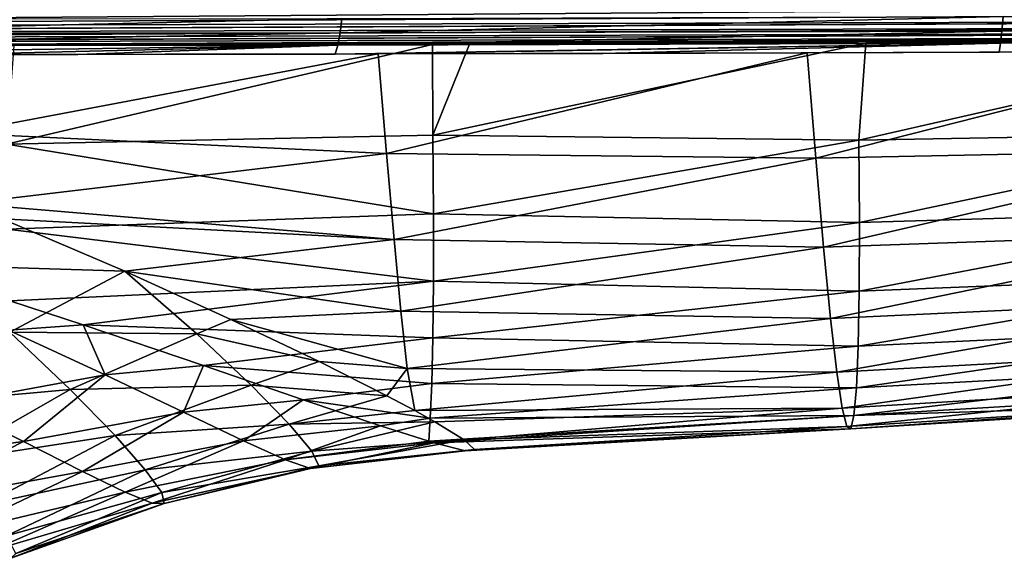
# Model space of a CAD drawing. Header units: metres. Extents: x -92 to 264, y -100 to 50.
# Tile 73 of 256: x 32.68 to 41.84, y -27.65 to -22.64. Entities that reach past the tile are written whole.
import ezdxf

# ---------------------------------------------------------------- set-up
doc = ezdxf.new("R2010")
doc.units = ezdxf.units.M
doc.layers.add('solid_21062050_01', color=7, linetype='CONTINUOUS')

msp = doc.modelspace()

# ---------------------------------------------------------------- linework, layer by layer
at = {"layer": 'solid_21062050_01'}
for points in [[(17.737408, -22.727911, 19.955261), (48.407043, -22.578104, 19.61659), (48.40741, -22.503622, 19.680502)], [(17.73851, -22.589405, 20.075249), (17.737408, -22.727911, 19.955261), (48.40741, -22.503622, 19.680502)], [(17.737408, -22.727911, 19.955261), (48.406544, -22.645182, 19.544949), (48.407043, -22.578104, 19.61659)], [(41.830101, -22.610165, -20.822086), (35.662788, -22.762224, -21.505985), (35.679401, -22.627012, -21.61272)], [(41.830101, -22.610165, -20.822086), (41.820091, -22.746561, -20.710552), (35.662788, -22.762224, -21.505985)], [(47.991428, -22.581106, -20.408192), (41.820091, -22.746561, -20.710552), (41.830101, -22.610165, -20.822086)], [(47.991428, -22.581106, -20.408192), (47.988438, -22.719276, -20.289591), (41.820091, -22.746561, -20.710552)], [(17.737408, -22.727911, 19.955261), (19.490967, -22.779282, 19.868507), (48.406544, -22.645182, 19.544949)], [(19.490967, -22.779282, 19.868507), (19.605434, -22.782494, 19.862547), (48.406544, -22.645182, 19.544949)], [(19.605434, -22.782494, 19.862547), (48.405914, -22.704062, 19.466429), (48.406544, -22.645182, 19.544949)], [(19.605434, -22.782494, 19.862547), (21.231443, -22.825905, 19.77379), (48.405914, -22.704062, 19.466429)], [(21.231443, -22.825905, 19.77379), (21.375275, -22.829527, 19.76556), (48.405914, -22.704062, 19.466429)], [(21.375275, -22.829527, 19.76556), (48.405163, -22.75404, 19.381968), (48.405914, -22.704062, 19.466429)], [(35.679401, -22.627012, -21.61272), (29.565527, -22.766916, -22.672709), (29.588699, -22.63216, -22.776735)], [(35.679401, -22.627012, -21.61272), (35.662788, -22.762224, -21.505985), (29.565527, -22.766916, -22.672709)], [(21.375275, -22.829527, 19.76556), (22.948711, -22.866549, 19.671064), (48.405163, -22.75404, 19.381968)], [(22.948711, -22.866549, 19.671064), (23.050852, -22.868773, 19.664635), (48.405163, -22.75404, 19.381968)], [(23.050852, -22.868773, 19.664635), (48.404301, -22.794525, 19.292566), (48.405163, -22.75404, 19.381968)], [(23.050852, -22.868773, 19.664635), (24.636065, -22.899893, 19.559998), (48.404301, -22.794525, 19.292566)], [(48.404301, -22.794525, 19.292566), (24.636065, -22.899893, 19.559998), (28.658607, -22.890488, 19.501713)], [(48.404301, -22.794525, 19.292566), (28.658607, -22.890488, 19.501713), (32.627884, -22.880152, 19.443232)], [(35.662788, -22.762224, -21.505985), (29.537205, -22.878963, -22.545584), (29.565527, -22.766916, -22.672709)], [(35.662788, -22.762224, -21.505985), (35.642361, -22.874262, -21.375671), (29.537205, -22.878963, -22.545584)], [(48.404301, -22.794525, 19.292566), (32.627884, -22.880152, 19.443232), (36.523403, -22.868834, 19.384832)], [(41.820091, -22.746561, -20.710552), (35.642361, -22.874262, -21.375671), (35.662788, -22.762224, -21.505985)], [(41.820091, -22.746561, -20.710552), (41.807602, -22.858482, -20.57468), (35.642361, -22.874262, -21.375671)], [(48.404301, -22.794525, 19.292566), (36.523403, -22.868834, 19.384832), (36.866535, -22.867775, 19.379637)], [(48.404301, -22.794525, 19.292566), (36.866535, -22.867775, 19.379637), (40.552021, -22.855728, 19.323233)], [(48.404301, -22.794525, 19.292566), (40.552021, -22.855728, 19.323233), (44.520184, -22.841188, 19.261209)], [(47.988438, -22.719276, -20.289591), (41.807602, -22.858482, -20.57468), (41.820091, -22.746561, -20.710552)], [(47.988438, -22.719276, -20.289591), (47.984341, -22.830738, -20.145626), (41.807602, -22.858482, -20.57468)], [(35.642361, -22.874262, -21.375671), (32.048706, -22.962542, -21.866484), (29.503735, -22.963322, -22.401289)], [(35.642361, -22.874262, -21.375671), (29.503735, -22.963322, -22.401289), (29.537205, -22.878963, -22.545584)], [(35.642361, -22.874262, -21.375671), (33.223835, -22.961533, -21.641912), (32.048706, -22.962542, -21.866484)], [(32.560402, -23.796335, 16.538166), (36.524979, -23.712158, 16.592402), (36.523403, -22.868834, 19.384832)], [(32.627884, -22.880152, 19.443232), (32.560402, -23.796335, 16.538166), (36.523403, -22.868834, 19.384832)], [(35.642361, -22.874262, -21.375671), (35.617386, -22.95816, -21.227617), (33.223835, -22.961533, -21.641912)], [(41.807602, -22.858482, -20.57468), (36.015995, -22.957426, -21.16419), (35.617386, -22.95816, -21.227617)], [(41.807602, -22.858482, -20.57468), (35.617386, -22.95816, -21.227617), (35.642361, -22.874262, -21.375671)], [(41.807602, -22.858482, -20.57468), (38.105183, -22.952766, -20.857475), (36.015995, -22.957426, -21.16419)], [(36.866535, -22.867775, 19.379637), (36.523403, -22.868834, 19.384832), (36.524979, -23.712158, 16.592402)], [(40.552021, -22.855728, 19.323233), (36.866535, -22.867775, 19.379637), (36.524979, -23.712158, 16.592402)], [(40.489521, -23.75909, 16.148323), (40.552021, -22.855728, 19.323233), (36.524979, -23.712158, 16.592402)], [(41.807602, -22.858482, -20.57468), (41.792549, -22.941111, -20.42045), (38.105183, -22.952766, -20.857475)], [(44.520184, -22.841188, 19.261209), (40.552021, -22.855728, 19.323233), (40.489521, -23.75909, 16.148323)], [(44.520184, -22.841188, 19.261209), (40.489521, -23.75909, 16.148323), (44.451805, -23.689062, 16.097694)], [(47.984341, -22.830738, -20.145626), (43.029278, -22.936172, -20.303429), (41.792549, -22.941111, -20.42045)], [(47.984341, -22.830738, -20.145626), (41.792549, -22.941111, -20.42045), (41.807602, -22.858482, -20.57468)], [(36.015995, -22.957426, -21.16419), (32.108948, -23.69462, -20.100655), (32.048706, -22.962542, -21.866484)], [(35.617386, -22.95816, -21.227617), (36.015995, -22.957426, -21.16419), (32.048706, -22.962542, -21.866484)], [(33.223835, -22.961533, -21.641912), (35.617386, -22.95816, -21.227617), (32.048706, -22.962542, -21.866484)], [(36.015995, -22.957426, -21.16419), (36.09436, -23.884695, -18.852674), (32.108948, -23.69462, -20.100655)], [(40.007225, -22.947315, -20.615505), (36.09436, -23.884695, -18.852674), (36.015995, -22.957426, -21.16419)], [(38.105183, -22.952766, -20.857475), (40.007225, -22.947315, -20.615505), (36.015995, -22.957426, -21.16419)], [(40.007225, -22.947315, -20.615505), (40.088005, -23.928337, -18.066467), (36.09436, -23.884695, -18.852674)], [(41.792549, -22.941111, -20.42045), (40.007225, -22.947315, -20.615505), (38.105183, -22.952766, -20.857475)], [(44.015427, -22.93185, -20.220688), (40.088005, -23.928337, -18.066467), (40.007225, -22.947315, -20.615505)], [(41.792549, -22.941111, -20.42045), (44.015427, -22.93185, -20.220688), (40.007225, -22.947315, -20.615505)], [(44.085445, -23.845449, -17.721395), (40.088005, -23.928337, -18.066467), (44.015427, -22.93185, -20.220688)], [(41.792549, -22.941111, -20.42045), (43.029278, -22.936172, -20.303429), (44.015427, -22.93185, -20.220688)], [(36.09436, -23.884695, -18.852674), (32.176041, -24.348997, -18.321613), (32.108948, -23.69462, -20.100655)], [(32.560402, -23.796335, 16.538166), (36.530746, -24.445248, 13.841782), (36.524979, -23.712158, 16.592402)], [(40.489521, -23.75909, 16.148323), (36.524979, -23.712158, 16.592402), (36.530746, -24.445248, 13.841782)], [(44.451805, -23.689062, 16.097694), (40.489521, -23.75909, 16.148323), (40.493599, -24.526112, 13.027773)], [(44.451805, -23.689062, 16.097694), (40.493599, -24.526112, 13.027773), (44.454247, -24.408707, 12.983441)], [(32.560402, -23.796335, 16.538166), (32.566528, -24.586498, 13.681492), (36.530746, -24.445248, 13.841782)], [(40.493599, -24.526112, 13.027773), (40.489521, -23.75909, 16.148323), (36.530746, -24.445248, 13.841782)], [(36.09436, -23.884695, -18.852674), (36.164478, -24.684038, -16.494946), (32.176041, -24.348997, -18.321613)], [(40.088005, -23.928337, -18.066467), (36.164478, -24.684038, -16.494946), (36.09436, -23.884695, -18.852674)], [(44.085445, -23.845449, -17.721395), (40.160206, -24.753725, -15.461088), (40.088005, -23.928337, -18.066467)], [(44.148861, -24.614229, -15.170842), (40.160206, -24.753725, -15.461088), (44.085445, -23.845449, -17.721395)], [(40.088005, -23.928337, -18.066467), (40.160206, -24.753725, -15.461088), (36.164478, -24.684038, -16.494946)], [(36.164478, -24.684038, -16.494946), (32.518692, -24.490179, -17.837622), (32.176041, -24.348997, -18.321613)], [(32.566528, -24.586498, 13.681492), (36.53101, -25.072477, 11.130917), (36.530746, -24.445248, 13.841782)], [(40.493599, -24.526112, 13.027773), (36.530746, -24.445248, 13.841782), (36.53101, -25.072477, 11.130917)], [(44.454247, -24.408707, 12.983441), (40.493599, -24.526112, 13.027773), (40.490868, -25.163836, 9.959074)], [(44.454247, -24.408707, 12.983441), (40.490868, -25.163836, 9.959074), (44.45052, -25.006435, 9.919203)], [(31.86474, -24.923014, -16.822369), (32.518692, -24.490179, -17.837622), (33.658741, -24.97928, -16.045359)], [(36.164478, -24.684038, -16.494946), (33.658741, -24.97928, -16.045359), (32.518692, -24.490179, -17.837622)], [(40.490868, -25.163836, 9.959074), (40.493599, -24.526112, 13.027773), (36.53101, -25.072477, 11.130917)], [(32.566528, -24.586498, 13.681492), (32.589096, -25.253529, 10.881099), (36.53101, -25.072477, 11.130917)], [(44.148861, -24.614229, -15.170842), (40.225136, -25.418638, -12.803996), (40.160206, -24.753725, -15.461088)], [(44.206272, -25.233959, -12.57115), (40.225136, -25.418638, -12.803996), (44.148861, -24.614229, -15.170842)], [(36.164478, -24.684038, -16.494946), (36.228188, -25.351715, -14.095784), (33.658741, -24.97928, -16.045359)], [(40.160206, -24.753725, -15.461088), (36.228188, -25.351715, -14.095784), (36.164478, -24.684038, -16.494946)], [(40.160206, -24.753725, -15.461088), (40.225136, -25.418638, -12.803996), (36.228188, -25.351715, -14.095784)], [(31.86474, -24.923014, -16.822369), (33.658741, -24.97928, -16.045359), (32.588806, -25.546833, -14.667533)], [(34.330872, -25.560883, -13.744138), (32.588806, -25.546833, -14.667533), (33.658741, -24.97928, -16.045359)], [(36.228188, -25.351715, -14.095784), (34.644714, -25.427341, -14.173878), (33.658741, -24.97928, -16.045359)], [(34.330872, -25.560883, -13.744138), (33.658741, -24.97928, -16.045359), (34.644714, -25.427341, -14.173878)], [(44.45052, -25.006435, 9.919203), (40.490868, -25.163836, 9.959074), (40.481422, -25.676521, 6.94409)], [(44.45052, -25.006435, 9.919203), (40.481422, -25.676521, 6.94409), (44.440746, -25.48588, 6.910355)], [(32.589096, -25.253529, 10.881099), (33.270817, -25.479069, 9.706535), (36.53101, -25.072477, 11.130917)], [(33.270817, -25.479069, 9.706535), (36.52581, -25.597847, 8.458274), (36.53101, -25.072477, 11.130917)], [(40.490868, -25.163836, 9.959074), (36.53101, -25.072477, 11.130917), (36.52581, -25.597847, 8.458274)], [(40.481422, -25.676521, 6.94409), (40.490868, -25.163836, 9.959074), (36.52581, -25.597847, 8.458274)], [(32.576111, -25.526321, 9.670221), (33.270817, -25.479069, 9.706535), (32.589096, -25.253529, 10.881099)], [(44.206272, -25.233959, -12.57115), (40.28281, -25.918264, -10.100145), (40.225136, -25.418638, -12.803996)], [(44.257668, -25.70046, -9.924609), (40.28281, -25.918264, -10.100145), (44.206272, -25.233959, -12.57115)], [(36.228188, -25.351715, -14.095784), (36.285519, -25.883921, -11.660415), (34.644714, -25.427341, -14.173878)], [(40.225136, -25.418638, -12.803996), (36.285519, -25.883921, -11.660415), (36.228188, -25.351715, -14.095784)], [(34.330872, -25.560883, -13.744138), (34.644714, -25.427341, -14.173878), (35.466515, -25.820377, -12.224307)], [(36.285519, -25.883921, -11.660415), (35.466515, -25.820377, -12.224307), (34.644714, -25.427341, -14.173878)], [(40.225136, -25.418638, -12.803996), (40.28281, -25.918264, -10.100145), (36.285519, -25.883921, -11.660415)], [(32.588806, -25.546833, -14.667533), (33.152145, -26.078819, -12.518919), (31.46946, -26.231501, -13.530906)], [(33.476925, -25.943932, 7.339778), (32.576111, -25.526321, 9.670221), (32.010307, -26.213341, 7.189994)], [(33.476925, -25.943932, 7.339778), (33.270817, -25.479069, 9.706535), (32.576111, -25.526321, 9.670221)], [(34.330872, -25.560883, -13.744138), (33.152145, -26.078819, -12.518919), (32.588806, -25.546833, -14.667533)], [(33.270817, -25.479069, 9.706535), (34.392056, -25.857168, 7.451143), (36.52581, -25.597847, 8.458274)], [(33.476925, -25.943932, 7.339778), (34.392056, -25.857168, 7.451143), (33.270817, -25.479069, 9.706535)], [(44.440746, -25.48588, 6.910355), (40.481422, -25.676521, 6.94409), (40.465309, -26.06365, 3.987806)], [(44.440746, -25.48588, 6.910355), (40.465309, -26.06365, 3.987806), (44.425022, -25.846624, 3.965484)], [(34.330872, -25.560883, -13.744138), (34.83625, -26.037907, -11.448671), (33.152145, -26.078819, -12.518919)], [(34.330872, -25.560883, -13.744138), (35.466515, -25.820377, -12.224307), (34.83625, -26.037907, -11.448671)], [(34.392056, -25.857168, 7.451143), (36.515163, -26.022524, 5.823918), (36.52581, -25.597847, 8.458274)], [(40.481422, -25.676521, 6.94409), (36.52581, -25.597847, 8.458274), (36.515163, -26.022524, 5.823918)], [(40.465309, -26.06365, 3.987806), (40.481422, -25.676521, 6.94409), (36.515163, -26.022524, 5.823918)], [(44.257668, -25.70046, -9.924609), (40.333275, -26.25202, -7.355095), (40.28281, -25.918264, -10.100145)], [(44.303047, -26.013302, -7.234257), (40.333275, -26.25202, -7.355095), (44.257668, -25.70046, -9.924609)], [(34.83625, -26.037907, -11.448671), (35.466515, -25.820377, -12.224307), (36.098316, -26.138292, -10.253906)], [(36.285519, -25.883921, -11.660415), (36.098316, -26.138292, -10.253906), (35.466515, -25.820377, -12.224307)], [(34.205334, -26.290386, 4.976024), (34.392056, -25.857168, 7.451143), (33.476925, -25.943932, 7.339778)], [(34.205334, -26.290386, 4.976024), (35.320034, -26.174282, 5.109324), (34.392056, -25.857168, 7.451143)], [(34.392056, -25.857168, 7.451143), (35.320034, -26.174282, 5.109324), (36.515163, -26.022524, 5.823918)], [(36.285519, -25.883921, -11.660415), (36.358173, -26.275967, -9.198569), (36.098316, -26.138292, -10.253906)], [(40.28281, -25.918264, -10.100145), (36.358173, -26.275967, -9.198569), (36.285519, -25.883921, -11.660415)], [(40.28281, -25.918264, -10.100145), (40.333275, -26.25202, -7.355095), (36.358173, -26.275967, -9.198569)], [(44.425022, -25.846624, 3.965484), (40.465309, -26.06365, 3.987806), (40.442524, -26.321909, 1.089651)], [(44.425022, -25.846624, 3.965484), (40.442524, -26.321909, 1.089651), (44.403397, -26.085875, 1.087373)], [(33.476925, -25.943932, 7.339778), (32.010307, -26.213341, 7.189994), (32.716244, -26.564825, 4.984153)], [(34.205334, -26.290386, 4.976024), (33.476925, -25.943932, 7.339778), (32.716244, -26.564825, 4.984153)], [(44.303047, -26.013302, -7.234257), (40.376633, -26.425188, -4.575126), (40.333275, -26.25202, -7.355095)], [(44.342442, -26.177124, -4.504012), (40.376633, -26.425188, -4.575126), (44.303047, -26.013302, -7.234257)], [(33.152145, -26.078819, -12.518919), (31.9771, -26.751259, -11.38298), (31.46946, -26.231501, -13.530906)], [(33.152145, -26.078819, -12.518919), (33.568611, -26.507717, -10.37584), (31.9771, -26.751259, -11.38298)], [(34.83625, -26.037907, -11.448671), (33.568611, -26.507717, -10.37584), (33.152145, -26.078819, -12.518919)], [(34.83625, -26.037907, -11.448671), (35.189316, -26.402596, -9.150834), (33.568611, -26.507717, -10.37584)], [(34.83625, -26.037907, -11.448671), (36.098316, -26.138292, -10.253906), (35.189316, -26.402596, -9.150834)], [(35.320034, -26.174282, 5.109324), (36.499054, -26.345024, 3.2288), (36.515163, -26.022524, 5.823918)], [(40.465309, -26.06365, 3.987806), (36.515163, -26.022524, 5.823918), (36.499054, -26.345024, 3.2288)], [(40.442524, -26.321909, 1.089651), (40.465309, -26.06365, 3.987806), (36.499054, -26.345024, 3.2288)], [(44.403397, -26.085875, 1.087373), (40.442524, -26.321909, 1.089651), (44.375877, -26.198465, -1.732772)], [(34.763275, -26.557219, 2.594896), (35.320034, -26.174282, 5.109324), (34.205334, -26.290386, 4.976024)], [(34.763275, -26.557219, 2.594896), (36.038841, -26.417522, 2.729606), (35.320034, -26.174282, 5.109324)], [(35.189316, -26.402596, -9.150834), (36.098316, -26.138292, -10.253906), (36.358173, -26.275967, -9.198569)], [(35.320034, -26.174282, 5.109324), (36.038841, -26.417522, 2.729606), (36.499054, -26.345024, 3.2288)], [(44.342442, -26.177124, -4.504012), (40.413002, -26.445223, -1.761841), (40.376633, -26.425188, -4.575126)], [(44.375877, -26.198465, -1.732772), (40.413002, -26.445223, -1.761841), (44.342442, -26.177124, -4.504012)], [(32.716244, -26.564825, 4.984153), (32.010307, -26.213341, 7.189994), (30.898293, -26.80471, 6.168772)], [(35.189316, -26.402596, -9.150834), (36.358173, -26.275967, -9.198569), (36.545036, -26.379673, -8.261175)], [(40.333275, -26.25202, -7.355095), (36.545036, -26.379673, -8.261175), (36.358173, -26.275967, -9.198569)], [(40.333275, -26.25202, -7.355095), (36.817673, -26.547039, -6.213422), (36.545036, -26.379673, -8.261175)], [(40.333275, -26.25202, -7.355095), (40.376633, -26.425188, -4.575126), (36.817673, -26.547039, -6.213422)], [(44.375877, -26.198465, -1.732772), (40.442524, -26.321909, 1.089651), (40.413002, -26.445223, -1.761841)], [(34.205334, -26.290386, 4.976024), (32.716244, -26.564825, 4.984153), (33.266605, -26.841965, 2.759948)], [(34.763275, -26.557219, 2.594896), (34.205334, -26.290386, 4.976024), (33.266605, -26.841965, 2.759948)], [(35.189316, -26.402596, -9.150834), (36.545036, -26.379673, -8.261175), (35.398693, -26.65317, -6.838351)], [(35.398693, -26.65317, -6.838351), (36.545036, -26.379673, -8.261175), (36.817673, -26.547039, -6.213422)], [(36.038841, -26.417522, 2.729606), (36.488811, -26.561419, 0.665046), (36.499054, -26.345024, 3.2288)], [(40.442524, -26.321909, 1.089651), (36.488811, -26.561419, 0.665046), (36.538601, -26.576225, 0.379705)], [(40.442524, -26.321909, 1.089651), (36.499054, -26.345024, 3.2288), (36.488811, -26.561419, 0.665046)], [(40.413002, -26.445223, -1.761841), (40.442524, -26.321909, 1.089651), (36.538601, -26.576225, 0.379705)], [(35.189316, -26.402596, -9.150834), (33.850517, -26.828133, -8.22679), (33.568611, -26.507717, -10.37584)], [(35.189316, -26.402596, -9.150834), (35.398693, -26.65317, -6.838351), (33.850517, -26.828133, -8.22679)], [(35.154625, -26.734783, 0.213533), (36.038841, -26.417522, 2.729606), (34.763275, -26.557219, 2.594896)], [(35.154625, -26.734783, 0.213533), (36.488811, -26.561419, 0.665046), (36.038841, -26.417522, 2.729606)], [(40.413002, -26.445223, -1.761841), (36.538601, -26.576225, 0.379705), (36.825439, -26.648767, -1.900593)], [(40.376633, -26.425188, -4.575126), (36.914085, -26.637835, -4.096987), (36.817673, -26.547039, -6.213422)], [(40.413002, -26.445223, -1.761841), (36.825439, -26.648767, -1.900593), (36.914085, -26.637835, -4.096987)], [(40.376633, -26.425188, -4.575126), (40.413002, -26.445223, -1.761841), (36.914085, -26.637835, -4.096987)], [(33.568611, -26.507717, -10.37584), (32.336899, -27.155312, -9.237102), (31.9771, -26.751259, -11.38298)], [(33.568611, -26.507717, -10.37584), (33.850517, -26.828133, -8.22679), (32.336899, -27.155312, -9.237102)], [(34.763275, -26.557219, 2.594896), (33.266605, -26.841965, 2.759948), (33.664131, -27.035688, 0.534299)], [(35.154625, -26.734783, 0.213533), (34.763275, -26.557219, 2.594896), (33.664131, -27.035688, 0.534299)], [(35.154625, -26.734783, 0.213533), (36.538601, -26.576225, 0.379705), (36.488811, -26.561419, 0.665046)], [(35.398693, -26.65317, -6.838351), (36.817673, -26.547039, -6.213422), (35.465351, -26.78953, -4.509047)], [(35.465351, -26.78953, -4.509047), (36.817673, -26.547039, -6.213422), (36.914085, -26.637835, -4.096987)], [(32.716244, -26.564825, 4.984153), (30.898293, -26.80471, 6.168772), (31.561069, -27.152195, 3.954064)], [(33.266605, -26.841965, 2.759948), (32.716244, -26.564825, 4.984153), (31.561069, -27.152195, 3.954064)], [(35.398693, -26.65317, -6.838351), (34.002975, -27.039049, -6.063866), (33.850517, -26.828133, -8.22679)], [(35.398693, -26.65317, -6.838351), (35.465351, -26.78953, -4.509047), (34.002975, -27.039049, -6.063866)], [(35.386261, -26.814749, -2.157967), (36.538601, -26.576225, 0.379705), (35.154625, -26.734783, 0.213533)], [(35.386261, -26.814749, -2.157967), (36.825439, -26.648767, -1.900593), (36.538601, -26.576225, 0.379705)], [(35.386261, -26.814749, -2.157967), (36.914085, -26.637835, -4.096987), (36.825439, -26.648767, -1.900593)], [(35.465351, -26.78953, -4.509047), (36.914085, -26.637835, -4.096987), (35.386261, -26.814749, -2.157967)], [(35.154625, -26.734783, 0.213533), (33.664131, -27.035688, 0.534299), (33.915047, -27.137819, -1.68375)], [(35.386261, -26.814749, -2.157967), (35.154625, -26.734783, 0.213533), (33.915047, -27.137819, -1.68375)], [(33.850517, -26.828133, -8.22679), (32.559513, -27.43976, -7.079626), (32.336899, -27.155312, -9.237102)], [(33.850517, -26.828133, -8.22679), (34.002975, -27.039049, -6.063866), (32.559513, -27.43976, -7.079626)], [(35.386261, -26.814749, -2.157967), (33.915047, -27.137819, -1.68375), (34.025791, -27.140997, -3.884292)], [(35.465351, -26.78953, -4.509047), (34.025791, -27.140997, -3.884292), (34.002975, -27.039049, -6.063866)], [(35.465351, -26.78953, -4.509047), (35.386261, -26.814749, -2.157967), (34.025791, -27.140997, -3.884292)], [(33.266605, -26.841965, 2.759948), (31.561069, -27.152195, 3.954064), (32.06181, -27.41564, 1.726047)], [(33.664131, -27.035688, 0.534299), (33.266605, -26.841965, 2.759948), (32.06181, -27.41564, 1.726047)], [(33.664131, -27.035688, 0.534299), (32.06181, -27.41564, 1.726047), (32.405067, -27.584633, -0.4999)], [(33.915047, -27.137819, -1.68375), (33.664131, -27.035688, 0.534299), (32.405067, -27.584633, -0.4999)], [(34.002975, -27.039049, -6.063866), (32.647171, -27.603878, -4.90692), (32.559513, -27.43976, -7.079626)], [(34.002975, -27.039049, -6.063866), (34.025791, -27.140997, -3.884292), (32.647171, -27.603878, -4.90692)], [(33.915047, -27.137819, -1.68375), (32.405067, -27.584633, -0.4999), (32.597775, -27.650122, -2.713937)], [(34.025791, -27.140997, -3.884292), (33.915047, -27.137819, -1.68375), (32.597775, -27.650122, -2.713937)], [(34.025791, -27.140997, -3.884292), (32.597775, -27.650122, -2.713937), (32.647171, -27.603878, -4.90692)]]:
    msp.add_3dface(points, dxfattribs=at)

doc.saveas('drawing.dxf')
